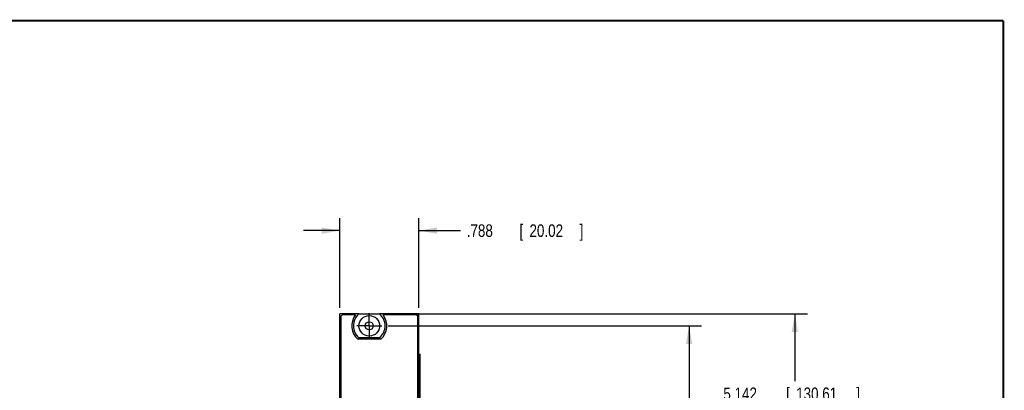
# Model space of a CAD drawing. Header units: inches. Extents: x 0.2 to 16.8, y 0.1 to 10.8.
# Tile 11 of 11: x 7 to 16.8, y 7.1 to 10.8. Entities that reach past the tile are written whole.
import ezdxf

# ---------------------------------------------------------------- set-up
doc = ezdxf.new("R2010")
doc.units = ezdxf.units.IN
doc.header["$LTSCALE"] = 0.935
doc.header["$MEASUREMENT"] = 0
doc.linetypes.add('CENTER', pattern=[0.6, 0.375, -0.075, 0.075, -0.075])
doc.layers.get('0').update_dxf_attribs({"linetype": 'CONTINUOUS'})
doc.layers.add('DEFAULT_1', color=7, linetype='CENTER')
doc.layers.add('DIMENSIONS', color=7, linetype='CONTINUOUS')
doc.styles.get("Standard").update_dxf_attribs({"font": 'txt', "width": 0.8})
doc.dimstyles.new('DIMSTYLE_1', dxfattribs={"dimtxt": 0.125, "dimasz": 0.18, "dimexe": 0.18, "dimexo": 0.0625, "dimgap": 0.09, "dimtad": 0, "dimtih": 1, "dimtoh": 1, "dimdec": 3, "dimzin": 4, "dimdsep": 46, "dimtxsty": 'STANDARD', "dimblk": '_FILLED', "dimblk1": '_FILLED', "dimblk2": '_FILLED', "dimcen": 0.09, "dimadec": 0, "dimazin": 0, "dimtp": 0.01, "dimtm": 0.01, "dimtfac": 1, "dimtdec": 3, "dimtofl": 0, "dimtmove": 0, "dimatfit": 3, "dimldrblk": '_FILLED', "dimfxl": 1, "dimtolj": 1, "dimtzin": 4, "dimarcsym": 0})

# ---------------------------------------------------------------- blocks, each defined once
blk = doc.blocks.new('_FILLED')
at = {"color": 0, "linetype": 'BYBLOCK'}
blk.add_solid([(0, 0), (-1, 0.174), (-1, -0.174)], dxfattribs=at)
blk = doc.blocks.new('*D0')
at = {"layer": 'DIMENSIONS', "color": 2, "linetype": 'CONTINUOUS'}
for p, q in [((10.1391, 7.9023), (10.1391, 8.7943)), ((10.9271, 7.9023), (10.9271, 8.7943)), ((10.1391, 8.6693), (9.7791, 8.6693)), ((10.9271, 8.6693), (11.3415, 8.6693))]:
    blk.add_line(p, q, dxfattribs=at)
at = {"layer": 'DIMENSIONS', "color": 2, "linetype": 'CONTINUOUS', "xscale": 0.18, "yscale": 0.18, "zscale": 0.18}
blk.add_blockref('_FILLED', (10.1391, 8.6693), dxfattribs=at)
at = {"layer": 'DIMENSIONS', "color": 2, "linetype": 'CONTINUOUS', "xscale": 0.18, "yscale": 0.18, "zscale": 0.18, "rotation": 180}
blk.add_blockref('_FILLED', (10.9271, 8.6693), dxfattribs=at)
at = {"layer": 'DIMENSIONS', "color": 2, "linetype": 'CONTINUOUS', "width": 0.8}
for s, p in [('.788', (11.404, 8.6068)), ('[', (11.929, 8.6068)), ('20.02', (12.029, 8.6068)), (']', (12.529, 8.6068))]:
    blk.add_text(s, height=0.125, dxfattribs=at).set_placement(p)
blk = doc.blocks.new('*D1')
at = {"layer": 'DIMENSIONS', "color": 2, "linetype": 'CONTINUOUS'}
for p, q in [((10.6, 7.8398), (14.7984, 7.8398)), ((14.6734, 7.8398), (14.6734, 7.1705)), ((14.6734, 2.6978), (14.6734, 6.9205)), ((10.8476, 2.6978), (14.7984, 2.6978))]:
    blk.add_line(p, q, dxfattribs=at)
at = {"layer": 'DIMENSIONS', "color": 2, "linetype": 'CONTINUOUS', "xscale": 0.18, "yscale": 0.18, "zscale": 0.18}
for p, rotation in [((14.6734, 7.8398), 90), ((14.6734, 2.6978), 270)]:
    blk.add_blockref('_FILLED', p, dxfattribs=dict(at, rotation=rotation))
at = {"layer": 'DIMENSIONS', "color": 2, "linetype": 'CONTINUOUS', "width": 0.8}
for s, p in [('5.142', (13.9609, 6.983)), ('[', (14.5859, 6.983)), ('130.61', (14.6859, 6.983)), (']', (15.2859, 6.983))]:
    blk.add_text(s, height=0.125, dxfattribs=at).set_placement(p)
blk = doc.blocks.new('*D7')
at = {"layer": 'DIMENSIONS', "color": 2, "linetype": 'CONTINUOUS'}
for p, q in [((10.6207, 7.7218), (13.7444, 7.7218)), ((13.6194, 7.7218), (13.6194, 6.4464)), ((13.6194, 2.9028), (13.6194, 6.1964)), ((10.6207, 2.9028), (13.7444, 2.9028))]:
    blk.add_line(p, q, dxfattribs=at)
at = {"layer": 'DIMENSIONS', "color": 2, "linetype": 'CONTINUOUS', "xscale": 0.18, "yscale": 0.18, "zscale": 0.18}
for p, rotation in [((13.6194, 7.7218), 90), ((13.6194, 2.9028), 270)]:
    blk.add_blockref('_FILLED', p, dxfattribs=dict(at, rotation=rotation))
at = {"layer": 'DIMENSIONS', "color": 2, "linetype": 'CONTINUOUS', "width": 0.8}
for s, p in [('4.819', (12.9569, 6.2589)), ('[', (13.5819, 6.2589)), ('122.4', (13.6819, 6.2589)), (']', (14.1819, 6.2589))]:
    blk.add_text(s, height=0.125, dxfattribs=at).set_placement(p)

msp = doc.modelspace()

# ---------------------------------------------------------------- linework, layer by layer
at = {"color": 7, "linetype": 'CONTINUOUS'}
for p, q in [((10.1391, 2.6978), (10.1391, 7.8398)), ((10.3288, 7.8398), (10.1391, 7.8398)), ((10.1491, 7.8098), (10.1491, 3.7397)), ((10.2955, 7.8297), (10.1691, 7.8297)), ((10.3294, 7.8403), (10.5369, 7.8403)), ((10.9271, 7.8398), (10.5375, 7.8398)), ((10.8971, 7.8297), (10.5708, 7.8297)), ((10.9151, 7.8398), (10.9151, 7.8185)), ((10.9171, 3.7397), (10.9171, 7.8098)), ((10.9271, 2.6978), (10.9271, 7.8398)), ((10.5469, 7.5888), (10.3194, 7.5888)), ((10.5369, 7.6033), (10.3294, 7.6033)), ((10.9271, 7.4398), (10.9389, 7.4398)), ((10.9301, 3.4398), (10.9301, 7.4398)), ((10.9387, 3.4398), (10.9387, 7.4398)), ((10.9389, 3.4398), (10.9389, 7.4398))]:
    msp.add_line(p, q, dxfattribs=at)
at = {"color": 7, "linetype": 'CONTINUOUS', "const_width": 0.02}
for points in [[(16.75, 10.7586), (0.25, 10.7586)], [(16.75, 0.2586), (16.75, 10.7586)]]:
    msp.add_lwpolyline(points, dxfattribs=at)
at = {"color": 7, "linetype": 'CONTINUOUS'}
for radius in [0.1025, 0.04]:
    msp.add_circle((10.4331, 7.7218), radius, dxfattribs=at)
for centre, radius, start, end in [((10.1691, 7.8098), 0.02, 90, 180), ((10.4331, 7.7218), 0.175, 141.89221, 229.4642), ((10.4331, 7.7218), 0.1575, 131.20295, 228.79705), ((10.4331, 7.7218), 0.1575, 311.20295, 48.79705), ((10.4331, 7.7218), 0.175, 310.5358, 38.10779), ((10.8971, 7.8098), 0.02, 0, 90)]:
    msp.add_arc(centre, radius, start, end, dxfattribs=at)
at = {"layer": 'DEFAULT_1', "color": 7, "linetype": 'CENTER'}
for q in [(10.4331, 7.8468), (10.308, 7.7218), (10.4331, 7.5967), (10.5582, 7.7218)]:
    msp.add_line((10.4331, 7.7218), q, dxfattribs=at)

# ---------------------------------------------------------------- dimensions: what is measured, and where the dimension line sits
at = {"layer": 'DIMENSIONS', "color": 2, "linetype": 'CONTINUOUS'}
dim = msp.add_linear_dim(base=(10.9271, 8.6693), p1=(10.1391, 7.9023), p2=(10.9271, 7.9023), dimstyle='DIMSTYLE_1', dxfattribs=at)
dim.commit()
dim.dimension.update_dxf_attribs({"geometry": '*D0', "text_midpoint": (12.0165, 8.6693), "dimtype": 160})
for base, p1, p2, picture, middle in [((14.6734, 7.8398), (10.8476, 2.6978), (10.6, 7.8398), '*D1', (14.6734, 7.0455)), ((13.6194, 7.7218), (10.6207, 2.9028), (10.6207, 7.7218), '*D7', (13.6194, 6.3214))]:
    dim = msp.add_linear_dim(base=base, p1=p1, p2=p2, angle=90, dimstyle='DIMSTYLE_1', dxfattribs=at)
    dim.commit()
    dim.dimension.update_dxf_attribs({"geometry": picture, "text_midpoint": middle, "dimtype": 160})

doc.saveas('drawing.dxf')
